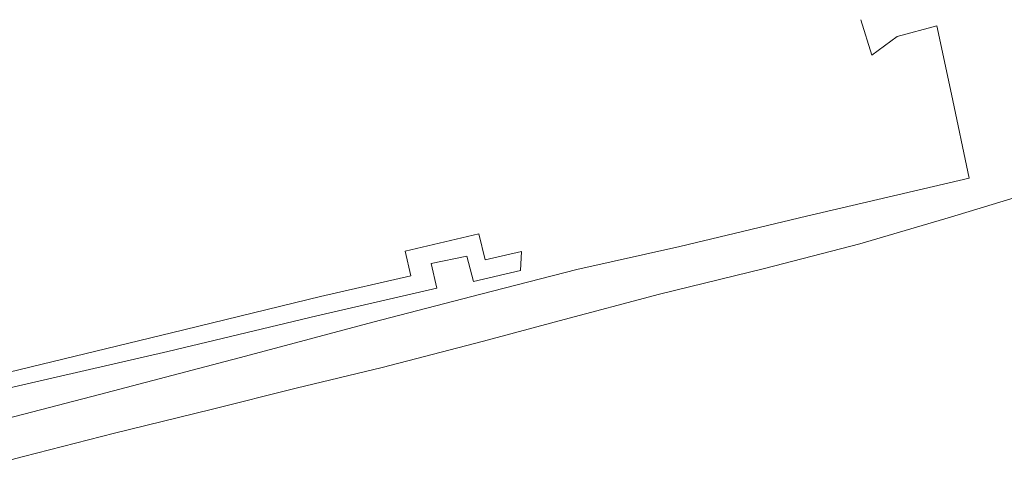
# Model space of a CAD drawing. Header units: feet. Extents: x 7588777 to 15179262, y 5780090 to 11560165.
# Tile 21 of 36: x 7589522 to 7589624, y 5780164 to 5780211. Entities that reach past the tile are written whole.
import ezdxf

# ---------------------------------------------------------------- set-up
doc = ezdxf.new("R2010")
doc.units = ezdxf.units.FT
doc.header["$MEASUREMENT"] = 0
doc.linetypes.add('4_SUKP', pattern=[0])
doc.linetypes.add('4_SULO', pattern=[0])
doc.layers.add('SUKP_L_0', color=34, linetype='4_SUKP', lineweight=18, transparency=0.7)
doc.layers.add('SUL_L_1', color=7, linetype='4_SULO', lineweight=18, transparency=0.7)

msp = doc.modelspace()

# ---------------------------------------------------------------- linework, layer by layer
at = {"layer": 'SUKP_L_0', "linetype": '4_SUKP'}
for p, q in [((7589610.59, 5780207.63), (7589609.44, 5780211.3)), ((7589617.33, 5780210.67), (7589613.22, 5780209.55)), ((7589618.84, 5780203.55), (7589617.33, 5780210.67)), ((7589613.22, 5780209.55), (7589610.59, 5780207.63)), ((7589620.69, 5780194.84), (7589618.84, 5780203.55)), ((7589603.77, 5780190.88), (7589620.69, 5780194.84)), ((7589618.76, 5780190.77), (7589627.98, 5780193.59)), ((7589590.63, 5780187.74), (7589603.77, 5780190.88)), ((7589609.33, 5780188.01), (7589618.76, 5780190.77)), ((7589599.42, 5780185.46), (7589609.33, 5780188.01)), ((7589579.92, 5780185.35), (7589590.63, 5780187.74)), ((7589569.96, 5780182.77), (7589579.92, 5780185.35)), ((7589588.51, 5780182.76), (7589599.42, 5780185.46)), ((7589558.73, 5780179.85), (7589569.96, 5780182.77)), ((7589578.09, 5780180.01), (7589588.51, 5780182.76)), ((7589545.5, 5780176.32), (7589558.73, 5780179.85)), ((7589570.23, 5780177.9), (7589578.09, 5780180.01)), ((7589559.71, 5780175.16), (7589570.23, 5780177.9)), ((7589530.34, 5780172.36), (7589545.5, 5780176.32)), ((7589550.77, 5780173.01), (7589559.71, 5780175.16)), ((7589541.95, 5780170.8), (7589550.77, 5780173.01)), ((7589517.08, 5780168.92), (7589530.34, 5780172.36)), ((7589531.9, 5780168.33), (7589541.95, 5780170.8)), ((7589522.45, 5780165.89), (7589531.9, 5780168.33)), ((7589515.62, 5780164.16), (7589522.45, 5780165.89))]:
    msp.add_line(p, q, dxfattribs=at)
at = {"layer": 'SUL_L_1', "linetype": '4_SULO'}
for p, q in [((7589569.76, 5780189.06), (7589562.11, 5780187.24)), ((7589570.42, 5780186.36), (7589569.76, 5780189.06)), ((7589562.11, 5780187.24), (7589562.68, 5780184.69)), ((7589564.8, 5780185.96), (7589568.49, 5780186.74)), ((7589568.49, 5780186.74), (7589569.21, 5780184.08)), ((7589574.17, 5780187.21), (7589570.42, 5780186.36)), ((7589574.07, 5780185.22), (7589574.17, 5780187.21)), ((7589565.38, 5780183.41), (7589564.8, 5780185.96)), ((7589562.68, 5780184.69), (7589553.3, 5780182.52)), ((7589569.21, 5780184.08), (7589574.07, 5780185.22)), ((7589552.92, 5780180.51), (7589565.38, 5780183.41)), ((7589553.3, 5780182.52), (7589537.81, 5780178.75)), ((7589537.43, 5780176.81), (7589552.92, 5780180.51)), ((7589537.81, 5780178.75), (7589517.13, 5780173.74)), ((7589515.89, 5780171.88), (7589537.43, 5780176.81))]:
    msp.add_line(p, q, dxfattribs=at)

doc.saveas('drawing.dxf')
